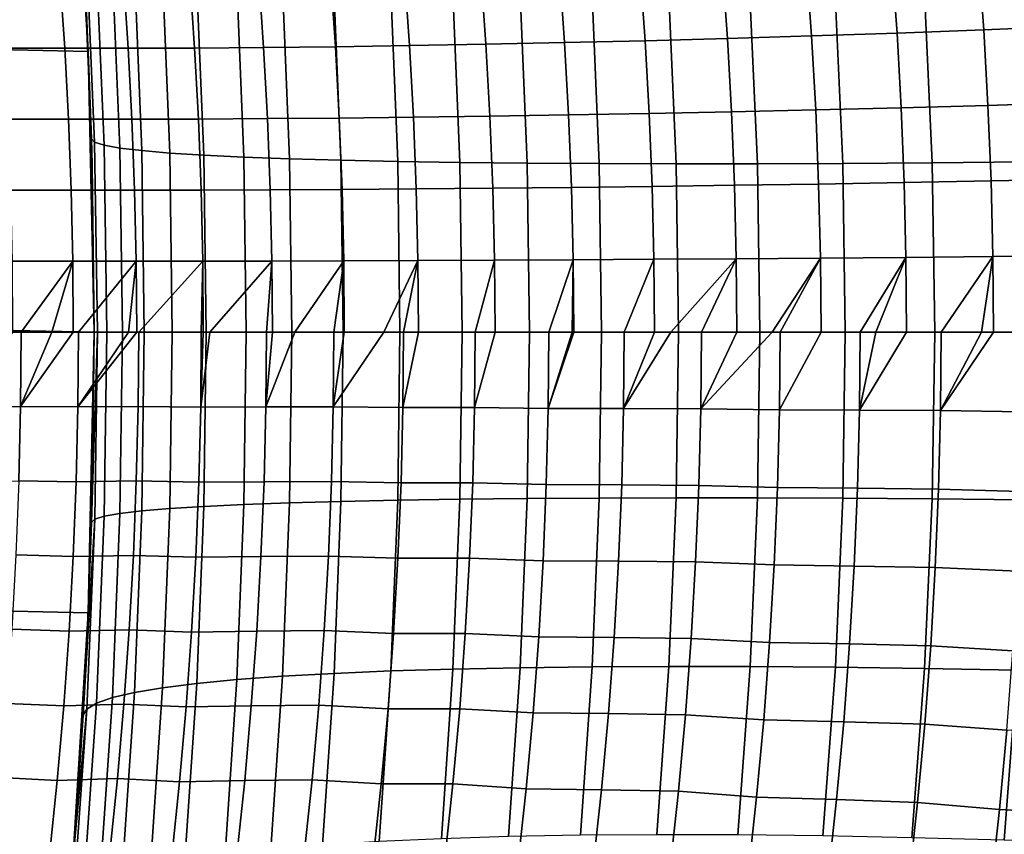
# Model space of a CAD drawing. Header units: metres. Extents: x -29 to 117, y -464 to 29.
# Tile 231 of 256: x 28.58 to 32.82, y -2.17 to 1.35. Entities that reach past the tile are written whole.
import ezdxf

# ---------------------------------------------------------------- set-up
doc = ezdxf.new("R2010")
doc.units = ezdxf.units.M
doc.layers.add('solid_24_501_056_XXX', color=7, linetype='CONTINUOUS')

msp = doc.modelspace()

# ---------------------------------------------------------------- linework, layer by layer
at = {"layer": 'solid_24_501_056_XXX'}
for points in [[(28.874641, 1.210391, -99.5), (-28.798632, 2.418251, -99.5), (-28.672085, 3.622384, -99.5), (28.798632, 2.418251, -99.5)], [(28.9, 0, -99.5), (-28.874641, 1.210391, -99.5), (-28.798632, 2.418251, -99.5), (28.874641, 1.210391, -99.5)], [(28.88798, 0.833442, 15.415621), (28.874641, 1.210391, -99.5), (28.798632, 2.418251, -99.5), (28.863348, 1.455056, 15.448669)], [(28.851971, 1.665458, 15.463931), (28.88798, 0.833442, 15.415621), (28.863348, 1.455056, 15.448669)], [(28.86709, 1.638483, 15.945377), (28.901941, 0.819471, 15.898338), (28.88798, 0.833442, 15.415621), (28.851971, 1.665458, 15.463931)], [(28.909079, 1.612578, 16.42415), (28.942863, 0.806459, 16.378534), (28.901941, 0.819471, 15.898338), (28.86709, 1.638483, 15.945377)], [(32.360981, 1.290093, 80.399681), (32.73497, 1.304028, 80.285294), (32.711487, 1.62951, 80.268539), (32.337791, 1.612131, 80.383392)], [(32.73497, 1.304028, 80.285294), (33.113667, 1.320141, 80.187981), (33.08984, 1.649609, 80.170715), (32.711487, 1.62951, 80.268539)], [(28.977781, 1.588393, 16.899916), (29.01063, 0.79431, 16.855705), (28.942863, 0.806459, 16.378534), (28.909079, 1.612578, 16.42415)], [(29.072983, 1.566005, 17.371183), (29.105024, 0.783063, 17.328354), (29.01063, 0.79431, 16.855705), (28.977781, 1.588393, 16.899916)], [(30.927849, 1.248859, 81.023048), (31.27519, 1.257208, 80.842926), (31.252798, 1.571134, 80.827866), (30.905703, 1.56073, 81.008339)], [(31.27519, 1.257208, 80.842926), (31.630322, 1.266833, 80.67878), (31.607676, 1.58313, 80.66333), (31.252798, 1.571134, 80.827866)], [(31.630322, 1.266833, 80.67878), (31.992504, 1.277768, 80.530922), (31.969595, 1.596763, 80.515076), (31.607676, 1.58313, 80.66333)], [(31.992504, 1.277768, 80.530922), (32.360981, 1.290093, 80.399681), (32.337791, 1.612131, 80.383392), (31.969595, 1.596763, 80.515076)], [(28.512074, 1.225213, 82.987602), (28.772776, 1.224343, 82.695732), (28.752157, 1.530277, 82.682846), (28.491659, 1.531385, 82.974884)], [(28.772776, 1.224343, 82.695732), (29.046473, 1.22442, 82.416008), (29.02565, 1.530351, 82.402931), (28.752157, 1.530277, 82.682846)], [(29.046473, 1.22442, 82.416008), (29.33259, 1.225593, 82.149002), (29.31156, 1.531793, 82.135712), (29.02565, 1.530351, 82.402931)], [(29.194384, 1.545484, 17.836479), (29.225754, 0.772754, 17.794991), (29.105024, 0.783063, 17.328354), (29.072983, 1.566005, 17.371183)], [(29.341602, 1.526893, 18.294342), (29.372437, 0.763414, 18.254152), (29.225754, 0.772754, 17.794991), (29.194384, 1.545484, 17.836479)], [(29.33259, 1.225593, 82.149002), (29.630537, 1.227839, 81.895264), (29.609297, 1.534574, 81.881737), (29.31156, 1.531793, 82.135712)], [(29.630537, 1.227839, 81.895264), (29.93969, 1.231278, 81.655319), (29.91823, 1.538846, 81.641533), (29.609297, 1.534574, 81.881737)], [(29.93969, 1.231278, 81.655319), (30.259405, 1.235905, 81.429665), (30.237724, 1.544601, 81.415588), (29.91823, 1.538846, 81.641533)], [(30.259405, 1.235905, 81.429665), (30.58902, 1.241764, 81.218758), (30.56711, 1.551895, 81.204384), (30.237724, 1.544601, 81.415588)], [(30.58902, 1.241764, 81.218758), (30.927849, 1.248859, 81.023048), (30.905703, 1.56073, 81.008339), (30.56711, 1.551895, 81.204384)], [(29.514181, 1.510291, 18.74334), (29.544613, 0.755073, 18.704393), (29.372437, 0.763414, 18.254152), (29.341602, 1.526893, 18.294342)], [(29.711576, 1.49573, 19.182064), (29.741743, 0.747757, 19.1443), (29.544613, 0.755073, 18.704393), (29.514181, 1.510291, 18.74334)], [(29.933172, 1.483256, 19.609144), (29.963203, 0.741489, 19.572493), (29.741743, 0.747757, 19.1443), (29.711576, 1.49573, 19.182064)], [(30.178274, 1.472907, 20.023241), (30.208302, 0.73629, 19.987621), (29.963203, 0.741489, 19.572493), (29.933172, 1.483256, 19.609144)], [(30.446112, 1.464716, 20.423056), (30.476265, 0.732174, 20.388382), (30.208302, 0.73629, 19.987621), (30.178274, 1.472907, 20.023241)], [(30.735849, 1.458709, 20.807339), (30.766254, 0.729156, 20.773518), (30.476265, 0.732174, 20.388382), (30.446112, 1.464716, 20.423056)], [(31.046577, 1.454904, 21.174885), (31.077354, 0.727245, 21.141815), (30.766254, 0.729156, 20.773518), (30.735849, 1.458709, 20.807339)], [(31.377325, 1.453314, 21.524544), (31.40859, 0.726446, 21.492119), (31.077354, 0.727245, 21.141815), (31.046577, 1.454904, 21.174885)], [(31.727053, 1.453943, 21.855219), (31.758921, 0.726762, 21.823328), (31.40859, 0.726446, 21.492119), (31.377325, 1.453314, 21.524544)], [(32.094669, 1.45679, 22.165874), (32.127247, 0.728193, 22.134399), (31.758921, 0.726762, 21.823328), (31.727053, 1.453943, 21.855219)], [(32.479019, 1.461845, 22.45554), (32.512405, 0.730733, 22.424358), (32.127247, 0.728193, 22.134399), (32.094669, 1.45679, 22.165874)], [(32.878899, 1.469093, 22.723305), (32.913189, 0.734375, 22.692293), (32.512405, 0.730733, 22.424358), (32.479019, 1.461845, 22.45554)], [(32.753273, 0.978231, 80.298355), (33.132236, 0.990336, 80.201447), (33.113667, 1.320141, 80.187981), (32.73497, 1.304028, 80.285294)], [(31.647964, 0.950283, 80.690819), (32.010353, 0.958501, 80.543282), (31.992504, 1.277768, 80.530922), (31.630322, 1.266833, 80.67878)], [(32.010353, 0.958501, 80.543282), (32.379047, 0.967762, 80.412376), (32.360981, 1.290093, 80.399681), (31.992504, 1.277768, 80.530922)], [(32.379047, 0.967762, 80.412376), (32.753273, 0.978231, 80.298355), (32.73497, 1.304028, 80.285294), (32.360981, 1.290093, 80.399681)], [(29.647076, 0.920951, 81.905807), (29.956398, 0.923543, 81.666061), (29.93969, 1.231278, 81.655319), (29.630537, 1.227839, 81.895264)], [(29.956398, 0.923543, 81.666061), (30.276289, 0.927027, 81.440628), (30.259405, 1.235905, 81.429665), (29.93969, 1.231278, 81.655319)], [(30.276289, 0.927027, 81.440628), (30.606083, 0.931435, 81.229965), (30.58902, 1.241764, 81.218758), (30.259405, 1.235905, 81.429665)], [(30.606083, 0.931435, 81.229965), (30.945101, 0.93677, 81.034515), (30.927849, 1.248859, 81.023048), (30.58902, 1.241764, 81.218758)], [(30.945101, 0.93677, 81.034515), (31.292633, 0.943048, 80.854675), (31.27519, 1.257208, 80.842926), (30.927849, 1.248859, 81.023048)], [(31.292633, 0.943048, 80.854675), (31.647964, 0.950283, 80.690819), (31.630322, 1.266833, 80.67878), (31.27519, 1.257208, 80.842926)], [(28.874641, -1.210391, -99.5), (-28.9, 0, -99.5), (-28.874641, 1.210391, -99.5), (28.9, 0, -99.5)], [(28.527962, 0.918938, 82.99752), (28.788826, 0.918295, 82.70578), (28.772776, 1.224343, 82.695732), (28.512074, 1.225213, 82.987602)], [(28.788826, 0.918295, 82.70578), (29.062683, 0.918364, 82.426201), (29.046473, 1.22442, 82.416008), (28.772776, 1.224343, 82.695732)], [(28.890907, -0.724881, 15.411716), (28.9, 0, -99.5), (28.874641, 1.210391, -99.5), (28.9, 0, 15.4)], [(28.890909, 0.724822, 15.411709), (28.9, 0, 15.4), (28.874641, 1.210391, -99.5)], [(28.88798, 0.833442, 15.415621), (28.890909, 0.724822, 15.411709), (28.874641, 1.210391, -99.5)], [(29.062683, 0.918364, 82.426201), (29.348965, 0.919255, 82.159363), (29.33259, 1.225593, 82.149002), (29.046473, 1.22442, 82.416008)], [(29.348965, 0.919255, 82.159363), (29.647076, 0.920951, 81.905807), (29.630537, 1.227839, 81.895264), (29.33259, 1.225593, 82.149002)], [(32.391979, 0.645237, 80.421471), (32.766376, 0.652224, 80.307709), (32.753273, 0.978231, 80.298355), (32.379047, 0.967762, 80.412376)], [(32.766376, 0.652224, 80.307709), (33.145531, 0.660303, 80.21109), (33.132236, 0.990336, 80.201447), (32.753273, 0.978231, 80.298355)], [(30.61829, 0.620981, 81.237999), (30.957441, 0.624545, 81.042732), (30.945101, 0.93677, 81.034515), (30.606083, 0.931435, 81.229965)], [(30.957441, 0.624545, 81.042732), (31.305115, 0.628737, 80.863091), (31.292633, 0.943048, 80.854675), (30.945101, 0.93677, 81.034515)], [(31.305115, 0.628737, 80.863091), (31.660589, 0.633568, 80.699448), (31.647964, 0.950283, 80.690819), (31.292633, 0.943048, 80.854675)], [(31.660589, 0.633568, 80.699448), (32.023129, 0.639054, 80.552139), (32.010353, 0.958501, 80.543282), (31.647964, 0.950283, 80.690819)], [(32.023129, 0.639054, 80.552139), (32.391979, 0.645237, 80.421471), (32.379047, 0.967762, 80.412376), (32.010353, 0.958501, 80.543282)], [(28.539318, 0.612611, 83.004623), (28.800297, 0.612187, 82.712982), (28.788826, 0.918295, 82.70578), (28.527962, 0.918938, 82.99752)], [(28.800297, 0.612187, 82.712982), (29.074272, 0.612237, 82.43351), (29.062683, 0.918364, 82.426201), (28.788826, 0.918295, 82.70578)], [(29.074272, 0.612237, 82.43351), (29.36067, 0.612837, 82.166786), (29.348965, 0.919255, 82.159363), (29.062683, 0.918364, 82.426201)], [(29.36067, 0.612837, 82.166786), (29.658903, 0.613973, 81.913361), (29.647076, 0.920951, 81.905807), (29.348965, 0.919255, 82.159363)], [(29.658903, 0.613973, 81.913361), (29.968348, 0.615707, 81.673767), (29.956398, 0.923543, 81.666061), (29.647076, 0.920951, 81.905807)], [(29.968348, 0.615707, 81.673767), (30.288364, 0.618036, 81.448486), (30.276289, 0.927027, 81.440628), (29.956398, 0.923543, 81.666061)], [(30.288364, 0.618036, 81.448486), (30.61829, 0.620981, 81.237999), (30.606083, 0.931435, 81.229965), (30.276289, 0.927027, 81.440628)], [(28.88798, 0.833442, 15.415621), (28.9, 0, 15.4), (28.890909, 0.724822, 15.411709)], [(28.901941, 0.819471, 15.898338), (28.913527, 0, 15.882206), (28.9, 0, 15.4), (28.88798, 0.833442, 15.415621)], [(28.942863, 0.806459, 16.378534), (28.954071, 0, 16.362896), (28.913527, 0, 15.882206), (28.901941, 0.819471, 15.898338)], [(29.01063, 0.79431, 16.855705), (29.021505, 0, 16.840557), (28.954071, 0, 16.362896), (28.942863, 0.806459, 16.378534)], [(29.105024, 0.783063, 17.328354), (29.115616, 0, 17.313684), (29.021505, 0, 16.840557), (29.01063, 0.79431, 16.855705)], [(29.225754, 0.772754, 17.794991), (29.236107, 0, 17.780792), (29.115616, 0, 17.313684), (29.105024, 0.783063, 17.328354)], [(29.372437, 0.763414, 18.254152), (29.382599, 0, 18.240408), (29.236107, 0, 17.780792), (29.225754, 0.772754, 17.794991)], [(29.544613, 0.755073, 18.704393), (29.554632, 0, 18.691088), (29.382599, 0, 18.240408), (29.372437, 0.763414, 18.254152)], [(29.741743, 0.747757, 19.1443), (29.751663, 0, 19.131411), (29.554632, 0, 18.691088), (29.544613, 0.755073, 18.704393)], [(29.963203, 0.741489, 19.572493), (29.973074, 0, 19.559994), (29.751663, 0, 19.131411), (29.741743, 0.747757, 19.1443)], [(30.208302, 0.73629, 19.987621), (30.218168, 0, 19.975489), (29.973074, 0, 19.559994), (29.963203, 0.741489, 19.572493)], [(30.476265, 0.732174, 20.388382), (30.486174, 0, 20.376587), (30.218168, 0, 19.975489), (30.208302, 0.73629, 19.987621)], [(30.766254, 0.729156, 20.773518), (30.776247, 0, 20.762028), (30.486174, 0, 20.376587), (30.476265, 0.732174, 20.388382)], [(31.077354, 0.727245, 21.141815), (31.087475, 0, 21.130596), (30.776247, 0, 20.762028), (30.766254, 0.729156, 20.773518)], [(31.40859, 0.726446, 21.492119), (31.418879, 0, 21.481134), (31.087475, 0, 21.130596), (31.077354, 0.727245, 21.141815)], [(31.758921, 0.726762, 21.823328), (31.769417, 0, 21.81254), (31.418879, 0, 21.481134), (31.40859, 0.726446, 21.492119)], [(32.127247, 0.728193, 22.134399), (32.137985, 0, 22.123768), (31.769417, 0, 21.81254), (31.758921, 0.726762, 21.823328)], [(32.512405, 0.730733, 22.424358), (32.523426, 0, 22.413841), (32.137985, 0, 22.123768), (32.127247, 0.728193, 22.134399)], [(32.913189, 0.734375, 22.692293), (32.924522, 0, 22.681845), (32.523426, 0, 22.413841), (32.512405, 0.730733, 22.424358)], [(31.668182, 0.316777, 80.704651), (32.030815, 0.319523, 80.55748), (32.023129, 0.639054, 80.552139), (31.660589, 0.633568, 80.699448)], [(32.030815, 0.319523, 80.55748), (32.399761, 0.322616, 80.426956), (32.391979, 0.645237, 80.421471), (32.023129, 0.639054, 80.552139)], [(32.399761, 0.322616, 80.426956), (32.774261, 0.326112, 80.313354), (32.766376, 0.652224, 80.307709), (32.391979, 0.645237, 80.421471)], [(32.774261, 0.326112, 80.313354), (33.153534, 0.330154, 80.216904), (33.145531, 0.660303, 80.21109), (32.766376, 0.652224, 80.307709)], [(28.546137, 0.306281, 83.008911), (28.807188, 0.306071, 82.717323), (28.800297, 0.612187, 82.712982), (28.539318, 0.612611, 83.004623)], [(28.807188, 0.306071, 82.717323), (29.081232, 0.306097, 82.43792), (29.074272, 0.612237, 82.43351), (28.800297, 0.612187, 82.712982)], [(29.081232, 0.306097, 82.43792), (29.367702, 0.306399, 82.171265), (29.36067, 0.612837, 82.166786), (29.074272, 0.612237, 82.43351)], [(29.367702, 0.306399, 82.171265), (29.666008, 0.306968, 81.917923), (29.658903, 0.613973, 81.913361), (29.36067, 0.612837, 82.166786)], [(29.666008, 0.306968, 81.917923), (29.975529, 0.307837, 81.678413), (29.968348, 0.615707, 81.673767), (29.658903, 0.613973, 81.913361)], [(29.975529, 0.307837, 81.678413), (30.295622, 0.309003, 81.453232), (30.288364, 0.618036, 81.448486), (29.968348, 0.615707, 81.673767)], [(30.295622, 0.309003, 81.453232), (30.625628, 0.310478, 81.242844), (30.61829, 0.620981, 81.237999), (30.288364, 0.618036, 81.448486)], [(30.625628, 0.310478, 81.242844), (30.964861, 0.312262, 81.047684), (30.957441, 0.624545, 81.042732), (30.61829, 0.620981, 81.237999)], [(30.964861, 0.312262, 81.047684), (31.31262, 0.31436, 80.868164), (31.305115, 0.628737, 80.863091), (30.957441, 0.624545, 81.042732)], [(31.31262, 0.31436, 80.868164), (31.668182, 0.316777, 80.704651), (31.660589, 0.633568, 80.699448), (31.305115, 0.628737, 80.863091)], [(28.546137, 0.306281, 83.008911), (28.548418, -0.000001, 83.010368), (28.584972, -0.000001, 82.967911), (28.807188, 0.306071, 82.717323)], [(28.807188, 0.306071, 82.717323), (28.584972, -0.000001, 82.967911), (28.717405, -0.000001, 82.818619)], [(28.807188, 0.306071, 82.717323), (28.717405, -0.000001, 82.818619), (28.809492, -0.000001, 82.718803)], [(28.807188, 0.306071, 82.717323), (28.809492, -0.000001, 82.718803), (28.832565, -0.000001, 82.694283), (29.081232, 0.306097, 82.43792)], [(29.081232, 0.306097, 82.43792), (28.832565, -0.000001, 82.694283), (29.048338, -0.000001, 82.473923)], [(29.081232, 0.306097, 82.43792), (29.048338, -0.000001, 82.473923), (29.083561, -0.000001, 82.439415)], [(29.081232, 0.306097, 82.43792), (29.083561, -0.000001, 82.439415), (29.091669, -0.000001, 82.431534), (29.367702, 0.306399, 82.171265)], [(29.367702, 0.306399, 82.171265), (29.091669, -0.000001, 82.431534), (29.361805, -0.000001, 82.180138)], [(29.367702, 0.306399, 82.171265), (29.361805, -0.000001, 82.180138), (29.370058, -0.000001, 82.172791)], [(29.367702, 0.306399, 82.171265), (29.370058, -0.000001, 82.172791), (29.397907, -0.000001, 82.14814), (29.666008, 0.306968, 81.917923)], [(29.666008, 0.306968, 81.917923), (29.397907, -0.000001, 82.14814), (29.642477, -0.000001, 81.940559)], [(29.666008, 0.306968, 81.917923), (29.642477, -0.000001, 81.940559), (29.668388, -0.000001, 81.919472)], [(29.666008, 0.306968, 81.917923), (29.668388, -0.000001, 81.919472), (29.76503, -0.000001, 81.84227), (29.975529, 0.307837, 81.678413)], [(29.975529, 0.307837, 81.678413), (29.76503, -0.000001, 81.84227), (29.933168, -0.000001, 81.713249)], [(29.975529, 0.307837, 81.678413), (29.933168, -0.000001, 81.713249), (29.977936, -0.000001, 81.679993)], [(29.975529, 0.307837, 81.678413), (29.977936, -0.000001, 81.679993), (30.148575, -0.000001, 81.557266), (30.295622, 0.309003, 81.453232)], [(30.295622, 0.309003, 81.453232), (30.148575, -0.000001, 81.557266), (30.233343, -0.000001, 81.498619)], [(30.295622, 0.309003, 81.453232), (30.233343, -0.000001, 81.498619), (30.298058, -0.000001, 81.454842)], [(30.295622, 0.309003, 81.453232), (30.298058, -0.000001, 81.454842), (30.542448, -0.000001, 81.297058), (30.625628, 0.310478, 81.242844)], [(30.625628, 0.310478, 81.242844), (30.542448, -0.000001, 81.297058), (30.62809, -0.000001, 81.244484)], [(30.625628, 0.310478, 81.242844), (30.62809, -0.000001, 81.244484), (30.859917, -0.000001, 81.108948), (30.964861, 0.312262, 81.047684)], [(30.964861, 0.312262, 81.047684), (30.859917, -0.000001, 81.108948), (30.960146, -0.000001, 81.053299)], [(30.964861, 0.312262, 81.047684), (30.960146, -0.000001, 81.053299), (30.967354, -0.000001, 81.04937)], [(30.964861, 0.312262, 81.047684), (30.967354, -0.000001, 81.04937), (31.185163, -0.000001, 80.934624), (31.31262, 0.31436, 80.868164)], [(31.31262, 0.31436, 80.868164), (31.185163, -0.000001, 80.934624), (31.315142, -0.000001, 80.869888)], [(31.31262, 0.31436, 80.868164), (31.315142, -0.000001, 80.869888), (31.385666, -0.000001, 80.835892), (31.668182, 0.316777, 80.704651)], [(31.668182, 0.316777, 80.704651), (31.385666, -0.000001, 80.835892), (31.517588, -0.000001, 80.774414)], [(31.668182, 0.316777, 80.704651), (31.517588, -0.000001, 80.774414), (31.670734, -0.000001, 80.706413)], [(31.668182, 0.316777, 80.704651), (31.670734, -0.000001, 80.706413), (31.822605, -0.000001, 80.642456), (32.030815, 0.319523, 80.55748)], [(32.030815, 0.319523, 80.55748), (31.822605, -0.000001, 80.642456), (31.856579, -0.000001, 80.628616)], [(32.030815, 0.319523, 80.55748), (31.856579, -0.000001, 80.628616), (32.033398, 0, 80.559288)], [(32.030815, 0.319523, 80.55748), (32.033398, 0, 80.559288), (32.201511, 0, 80.497498), (32.399761, 0.322616, 80.426956)], [(32.399761, 0.322616, 80.426956), (32.201511, 0, 80.497498), (32.269615, 0, 80.473587)], [(32.399761, 0.322616, 80.426956), (32.269615, 0, 80.473587), (32.402378, 0, 80.42881)], [(32.399761, 0.322616, 80.426956), (32.402378, 0, 80.42881), (32.551754, 0, 80.381287), (32.774261, 0.326112, 80.313354)], [(32.774261, 0.326112, 80.313354), (32.551754, 0, 80.381287), (32.725311, 0, 80.329803)], [(32.774261, 0.326112, 80.313354), (32.725311, 0, 80.329803), (32.776913, 0, 80.315262)], [(32.774261, 0.326112, 80.313354), (32.776913, 0, 80.315262), (32.906658, 0, 80.28022), (33.153534, 0.330154, 80.216904)], [(28.798632, -2.418251, -99.5), (-28.874641, -1.210391, -99.5), (-28.9, 0, -99.5), (28.874641, -1.210391, -99.5)], [(28.902306, -0.806393, 15.897779), (28.888359, -0.820196, 15.415119), (28.890907, -0.724881, 15.411716), (28.913527, 0, 15.882206)], [(28.913527, 0, 15.882206), (28.890907, -0.724881, 15.411716), (28.9, 0, 15.4)], [(28.943213, -0.793588, 16.377993), (28.902306, -0.806393, 15.897779), (28.913527, 0, 15.882206), (28.954071, 0, 16.362896)], [(29.010965, -0.781632, 16.855183), (28.943213, -0.793588, 16.377993), (28.954071, 0, 16.362896), (29.021505, 0, 16.840557)], [(29.105349, -0.770564, 17.327847), (29.010965, -0.781632, 16.855183), (29.021505, 0, 16.840557), (29.115616, 0, 17.313684)], [(29.226068, -0.760418, 17.794502), (29.105349, -0.770564, 17.327847), (29.115616, 0, 17.313684), (29.236107, 0, 17.780792)], [(29.372744, -0.751227, 18.253679), (29.226068, -0.760418, 17.794502), (29.236107, 0, 17.780792), (29.382599, 0, 18.240408)], [(29.544914, -0.743019, 18.703938), (29.372744, -0.751227, 18.253679), (29.382599, 0, 18.240408), (29.554632, 0, 18.691088)], [(29.742039, -0.735819, 19.143862), (29.544914, -0.743019, 18.703938), (29.554632, 0, 18.691088), (29.751663, 0, 19.131411)], [(29.963497, -0.729651, 19.572067), (29.742039, -0.735819, 19.143862), (29.751663, 0, 19.131411), (29.973074, 0, 19.559994)], [(30.208593, -0.724534, 19.987211), (29.963497, -0.729651, 19.572067), (29.973074, 0, 19.559994), (30.218168, 0, 19.975489)], [(30.476559, -0.720484, 20.387985), (30.208593, -0.724534, 19.987211), (30.218168, 0, 19.975489), (30.486174, 0, 20.376587)], [(30.766548, -0.717514, 20.773132), (30.476559, -0.720484, 20.387985), (30.486174, 0, 20.376587), (30.776247, 0, 20.762028)], [(31.077654, -0.715633, 21.141443), (30.766548, -0.717514, 20.773132), (30.776247, 0, 20.762028), (31.087475, 0, 21.130596)], [(31.408895, -0.714847, 21.491756), (31.077654, -0.715633, 21.141443), (31.087475, 0, 21.130596), (31.418879, 0, 21.481134)], [(31.759232, -0.715158, 21.822973), (31.408895, -0.714847, 21.491756), (31.418879, 0, 21.481134), (31.769417, 0, 21.81254)], [(32.127563, -0.716566, 22.134054), (31.759232, -0.715158, 21.822973), (31.769417, 0, 21.81254), (32.137985, 0, 22.123768)], [(32.512733, -0.719065, 22.424019), (32.127563, -0.716566, 22.134054), (32.137985, 0, 22.123768), (32.523426, 0, 22.413841)], [(32.913528, -0.722649, 22.691956), (32.512733, -0.719065, 22.424019), (32.523426, 0, 22.413841), (32.924522, 0, 22.681845)], [(28.582478, -0.320226, 82.966316), (28.584972, -0.000001, 82.967911), (28.548418, -0.000001, 83.010368), (28.346851, -0.32231, 83.250313)], [(28.717405, -0.000001, 82.818619), (28.584972, -0.000001, 82.967911), (28.582478, -0.320226, 82.966316)], [(28.809492, -0.000001, 82.718803), (28.717405, -0.000001, 82.818619), (28.582478, -0.320226, 82.966316)], [(28.830008, -0.32244, 82.69265), (28.832565, -0.000001, 82.694283), (28.809492, -0.000001, 82.718803), (28.582478, -0.320226, 82.966316)], [(29.048338, -0.000001, 82.473923), (28.832565, -0.000001, 82.694283), (28.830008, -0.32244, 82.69265)], [(29.083561, -0.000001, 82.439415), (29.048338, -0.000001, 82.473923), (28.830008, -0.32244, 82.69265)], [(29.089109, -0.320888, 82.429893), (29.091669, -0.000001, 82.431534), (29.083561, -0.000001, 82.439415), (28.830008, -0.32244, 82.69265)], [(28.890907, -0.724881, 15.411716), (28.888359, -0.820196, 15.415119), (28.874641, -1.210391, -99.5), (28.9, 0, -99.5)], [(29.359184, -0.323358, 82.178452), (29.361805, -0.000001, 82.180138), (29.091669, -0.000001, 82.431534), (29.089109, -0.320888, 82.429893)], [(29.370058, -0.000001, 82.172791), (29.361805, -0.000001, 82.180138), (29.359184, -0.323358, 82.178452)], [(29.397907, -0.000001, 82.14814), (29.370058, -0.000001, 82.172791), (29.359184, -0.323358, 82.178452)], [(29.639854, -0.322409, 81.938866), (29.642477, -0.000001, 81.940559), (29.397907, -0.000001, 82.14814), (29.359184, -0.323358, 82.178452)], [(29.668388, -0.000001, 81.919472), (29.642477, -0.000001, 81.940559), (29.639854, -0.322409, 81.938866)], [(29.76503, -0.000001, 81.84227), (29.668388, -0.000001, 81.919472), (29.639854, -0.322409, 81.938866)], [(29.930542, -0.321853, 81.711533), (29.933168, -0.000001, 81.713249), (29.76503, -0.000001, 81.84227), (29.639854, -0.322409, 81.938866)], [(29.977936, -0.000001, 81.679993), (29.933168, -0.000001, 81.713249), (29.930542, -0.321853, 81.711533)], [(30.148575, -0.000001, 81.557266), (29.977936, -0.000001, 81.679993), (29.930542, -0.321853, 81.711533)], [(30.230656, -0.324928, 81.496849), (30.233343, -0.000001, 81.498619), (30.148575, -0.000001, 81.557266), (29.930542, -0.321853, 81.711533)], [(30.298058, -0.000001, 81.454842), (30.233343, -0.000001, 81.498619), (30.230656, -0.324928, 81.496849)], [(30.539755, -0.325002, 81.295265), (30.542448, -0.000001, 81.297058), (30.298058, -0.000001, 81.454842), (30.230656, -0.324928, 81.496849)], [(30.62809, -0.000001, 81.244484), (30.542448, -0.000001, 81.297058), (30.539755, -0.325002, 81.295265)], [(30.857164, -0.328519, 81.107094), (30.859917, -0.000001, 81.108948), (30.62809, -0.000001, 81.244484), (30.539755, -0.325002, 81.295265)], [(30.960146, -0.000001, 81.053299), (30.859917, -0.000001, 81.108948), (30.857164, -0.328519, 81.107094)], [(30.967354, -0.000001, 81.04937), (30.960146, -0.000001, 81.053299), (30.857164, -0.328519, 81.107094)], [(31.1824, -0.329226, 80.932747), (31.185163, -0.000001, 80.934624), (30.967354, -0.000001, 81.04937), (30.857164, -0.328519, 81.107094)], [(31.315142, -0.000001, 80.869888), (31.185163, -0.000001, 80.934624), (31.1824, -0.329226, 80.932747)], [(31.385666, -0.000001, 80.835892), (31.315142, -0.000001, 80.869888), (31.1824, -0.329226, 80.932747)], [(31.514812, -0.330301, 80.772514), (31.517588, -0.000001, 80.774414), (31.385666, -0.000001, 80.835892), (31.1824, -0.329226, 80.932747)], [(31.853743, -0.334588, 80.626648), (31.856579, -0.000001, 80.628616), (31.822605, -0.000001, 80.642456), (31.514812, -0.330301, 80.772514)], [(31.670734, -0.000001, 80.706413), (31.517588, -0.000001, 80.774414), (31.514812, -0.330301, 80.772514)], [(31.822605, -0.000001, 80.642456), (31.670734, -0.000001, 80.706413), (31.514812, -0.330301, 80.772514)], [(32.033398, 0, 80.559288), (31.856579, -0.000001, 80.628616), (31.853743, -0.334588, 80.626648)], [(32.198662, -0.336324, 80.495491), (32.201511, 0, 80.497498), (32.033398, 0, 80.559288), (31.853743, -0.334588, 80.626648)], [(32.269615, 0, 80.473587), (32.201511, 0, 80.497498), (32.198662, -0.336324, 80.495491)], [(32.402378, 0, 80.42881), (32.269615, 0, 80.473587), (32.198662, -0.336324, 80.495491)], [(32.548889, -0.338437, 80.37925), (32.551754, 0, 80.381287), (32.402378, 0, 80.42881), (32.198662, -0.336324, 80.495491)], [(32.725311, 0, 80.329803), (32.551754, 0, 80.381287), (32.548889, -0.338437, 80.37925)], [(32.776913, 0, 80.315262), (32.725311, 0, 80.329803), (32.548889, -0.338437, 80.37925)], [(32.903725, -0.343671, 80.278099), (32.906658, 0, 80.28022), (32.776913, 0, 80.315262), (32.548889, -0.338437, 80.37925)], [(28.582478, -0.320226, 82.966316), (28.346851, -0.32231, 83.250313), (28.33938, -0.644666, 83.245628), (28.575012, -0.640495, 82.961632)], [(28.822357, -0.64492, 82.687828), (28.830008, -0.32244, 82.69265), (28.582478, -0.320226, 82.966316), (28.575012, -0.640495, 82.961632)], [(29.089109, -0.320888, 82.429893), (28.830008, -0.32244, 82.69265), (28.822357, -0.64492, 82.687828), (29.081461, -0.641814, 82.425056)], [(29.351358, -0.646751, 82.17347), (29.359184, -0.323358, 82.178452), (29.089109, -0.320888, 82.429893), (29.081461, -0.641814, 82.425056)], [(29.639854, -0.322409, 81.938866), (29.359184, -0.323358, 82.178452), (29.351358, -0.646751, 82.17347), (29.632025, -0.644847, 81.933853)], [(29.930542, -0.321853, 81.711533), (29.639854, -0.322409, 81.938866), (29.632025, -0.644847, 81.933853), (29.922701, -0.643732, 81.706474)], [(30.222639, -0.649878, 81.491631), (30.230656, -0.324928, 81.496849), (29.930542, -0.321853, 81.711533), (29.922701, -0.643732, 81.706474)], [(30.539755, -0.325002, 81.295265), (30.230656, -0.324928, 81.496849), (30.222639, -0.649878, 81.491631), (30.531721, -0.650022, 81.289986)], [(30.848955, -0.657052, 81.101639), (30.857164, -0.328519, 81.107094), (30.539755, -0.325002, 81.295265), (30.531721, -0.650022, 81.289986)], [(31.1824, -0.329226, 80.932747), (30.857164, -0.328519, 81.107094), (30.848955, -0.657052, 81.101639), (31.174168, -0.658462, 80.927216)], [(31.514812, -0.330301, 80.772514), (31.1824, -0.329226, 80.932747), (31.174168, -0.658462, 80.927216), (31.50655, -0.660608, 80.766891)], [(31.845301, -0.669177, 80.620827), (31.853743, -0.334588, 80.626648), (31.514812, -0.330301, 80.772514), (31.50655, -0.660608, 80.766891)], [(32.198662, -0.336324, 80.495491), (31.853743, -0.334588, 80.626648), (31.845301, -0.669177, 80.620827), (32.190182, -0.672644, 80.489563)], [(32.548889, -0.338437, 80.37925), (32.198662, -0.336324, 80.495491), (32.190182, -0.672644, 80.489563), (32.540359, -0.676865, 80.373207)], [(32.895008, -0.687328, 80.271835), (32.903725, -0.343671, 80.278099), (32.548889, -0.338437, 80.37925), (32.540359, -0.676865, 80.373207)], [(28.809616, -0.96738, 82.679848), (28.822357, -0.64492, 82.687828), (28.575012, -0.640495, 82.961632), (28.56258, -0.960751, 82.953857)], [(29.081461, -0.641814, 82.425056), (28.822357, -0.64492, 82.687828), (28.809616, -0.96738, 82.679848), (29.068727, -0.962713, 82.417038)], [(29.338327, -0.970108, 82.165222), (29.351358, -0.646751, 82.17347), (29.081461, -0.641814, 82.425056), (29.068727, -0.962713, 82.417038)], [(29.632025, -0.644847, 81.933853), (29.351358, -0.646751, 82.17347), (29.338327, -0.970108, 82.165222), (29.61899, -0.967245, 81.925537)], [(29.922701, -0.643732, 81.706474), (29.632025, -0.644847, 81.933853), (29.61899, -0.967245, 81.925537), (29.909653, -0.965563, 81.698082)], [(30.209301, -0.97477, 81.482971), (30.222639, -0.649878, 81.491631), (29.922701, -0.643732, 81.706474), (29.909653, -0.965563, 81.698082)], [(30.531721, -0.650022, 81.289986), (30.222639, -0.649878, 81.491631), (30.209301, -0.97477, 81.482971), (30.518356, -0.974978, 81.281227)], [(30.835299, -0.985509, 81.09259), (30.848955, -0.657052, 81.101639), (30.531721, -0.650022, 81.289986), (30.518356, -0.974978, 81.281227)], [(31.174168, -0.658462, 80.927216), (30.848955, -0.657052, 81.101639), (30.835299, -0.985509, 81.09259), (31.160475, -0.987613, 80.91803)], [(31.50655, -0.660608, 80.766891), (31.174168, -0.658462, 80.927216), (31.160475, -0.987613, 80.91803), (31.492809, -0.990823, 80.757561)], [(31.831264, -1.003661, 80.611176), (31.845301, -0.669177, 80.620827), (31.50655, -0.660608, 80.766891), (31.492809, -0.990823, 80.757561)], [(32.190182, -0.672644, 80.489563), (31.845301, -0.669177, 80.620827), (31.831264, -1.003661, 80.611176), (32.176083, -1.00885, 80.479729)], [(32.540359, -0.676865, 80.373207), (32.190182, -0.672644, 80.489563), (32.176083, -1.00885, 80.479729), (32.526188, -1.01517, 80.363182)], [(32.880516, -1.030849, 80.261436), (32.895008, -0.687328, 80.271835), (32.540359, -0.676865, 80.373207), (32.526188, -1.01517, 80.363182)], [(30.208593, -0.724534, 19.987211), (30.476559, -0.720484, 20.387985), (30.446737, -1.453059, 20.42231), (30.178896, -1.461186, 20.022472)], [(30.476559, -0.720484, 20.387985), (30.766548, -0.717514, 20.773132), (30.736479, -1.447099, 20.806612), (30.446737, -1.453059, 20.42231)], [(30.766548, -0.717514, 20.773132), (31.077654, -0.715633, 21.141443), (31.047215, -1.443324, 21.174175), (30.736479, -1.447099, 20.806612)], [(31.077654, -0.715633, 21.141443), (31.408895, -0.714847, 21.491756), (31.377972, -1.441747, 21.523849), (31.047215, -1.443324, 21.174175)], [(31.408895, -0.714847, 21.491756), (31.759232, -0.715158, 21.822973), (31.727713, -1.442371, 21.854538), (31.377972, -1.441747, 21.523849)], [(31.759232, -0.715158, 21.822973), (32.127563, -0.716566, 22.134054), (32.095345, -1.445195, 22.165203), (31.727713, -1.442371, 21.854538)], [(32.127563, -0.716566, 22.134054), (32.512733, -0.719065, 22.424019), (32.47971, -1.450211, 22.454876), (32.095345, -1.445195, 22.165203)], [(32.512733, -0.719065, 22.424019), (32.913528, -0.722649, 22.691956), (32.879612, -1.457401, 22.722647), (32.47971, -1.450211, 22.454876)], [(29.105349, -0.770564, 17.327847), (29.226068, -0.760418, 17.794502), (29.195038, -1.533194, 17.835579), (29.073654, -1.553555, 17.370255)], [(29.226068, -0.760418, 17.794502), (29.372744, -0.751227, 18.253679), (29.342245, -1.514749, 18.29347), (29.195038, -1.533194, 17.835579)], [(29.372744, -0.751227, 18.253679), (29.544914, -0.743019, 18.703938), (29.514814, -1.498277, 18.742496), (29.342245, -1.514749, 18.29347)], [(29.544914, -0.743019, 18.703938), (29.742039, -0.735819, 19.143862), (29.712204, -1.48383, 19.181248), (29.514814, -1.498277, 18.742496)], [(29.742039, -0.735819, 19.143862), (29.963497, -0.729651, 19.572067), (29.933796, -1.471454, 19.608353), (29.712204, -1.48383, 19.181248)], [(29.963497, -0.729651, 19.572067), (30.208593, -0.724534, 19.987211), (30.178896, -1.461186, 20.022472), (29.933796, -1.471454, 19.608353)], [(28.867825, -1.625463, 15.944355), (28.85273, -1.652256, 15.462918), (28.863342, -1.455148, 15.448681), (28.902306, -0.806393, 15.897779)], [(28.902306, -0.806393, 15.897779), (28.863342, -1.455148, 15.448681), (28.888359, -0.820196, 15.415119)], [(28.902306, -0.806393, 15.897779), (28.943213, -0.793588, 16.377993), (28.90979, -1.599761, 16.423161), (28.867825, -1.625463, 15.944355)], [(28.943213, -0.793588, 16.377993), (29.010965, -0.781632, 16.855183), (28.978472, -1.575767, 16.898956), (28.90979, -1.599761, 16.423161)], [(29.010965, -0.781632, 16.855183), (29.105349, -0.770564, 17.327847), (29.073654, -1.553555, 17.370255), (28.978472, -1.575767, 16.898956)], [(28.888359, -0.820196, 15.415119), (28.863342, -1.455148, 15.448681), (28.874641, -1.210391, -99.5)], [(28.791794, -1.289757, 82.668694), (28.809616, -0.96738, 82.679848), (28.56258, -0.960751, 82.953857), (28.545185, -1.280936, 82.943016)], [(29.068727, -0.962713, 82.417038), (28.809616, -0.96738, 82.679848), (28.791794, -1.289757, 82.668694), (29.050915, -1.283521, 82.405838)], [(29.320103, -1.293362, 82.153702), (29.338327, -0.970108, 82.165222), (29.068727, -0.962713, 82.417038), (29.050915, -1.283521, 82.405838)], [(29.61899, -0.967245, 81.925537), (29.338327, -0.970108, 82.165222), (29.320103, -1.293362, 82.153702), (29.600763, -1.289529, 81.913933)], [(29.909653, -0.965563, 81.698082), (29.61899, -0.967245, 81.925537), (29.600763, -1.289529, 81.913933), (29.891405, -1.287271, 81.686371)], [(30.190649, -1.299524, 81.470894), (30.209301, -0.97477, 81.482971), (29.909653, -0.965563, 81.698082), (29.891405, -1.287271, 81.686371)], [(30.518356, -0.974978, 81.281227), (30.209301, -0.97477, 81.482971), (30.190649, -1.299524, 81.470894), (30.49967, -1.299783, 81.268997)], [(30.81621, -1.313799, 81.079956), (30.835299, -0.985509, 81.09259), (30.518356, -0.974978, 81.281227), (30.49967, -1.299783, 81.268997)], [(31.160475, -0.987613, 80.91803), (30.835299, -0.985509, 81.09259), (30.81621, -1.313799, 81.079956), (31.141333, -1.316586, 80.905212)], [(31.492809, -0.990823, 80.757561), (31.160475, -0.987613, 80.91803), (31.141333, -1.316586, 80.905212), (31.473602, -1.320845, 80.744537)], [(31.811647, -1.337934, 80.597694), (31.831264, -1.003661, 80.611176), (31.492809, -0.990823, 80.757561), (31.473602, -1.320845, 80.744537)], [(32.176083, -1.00885, 80.479729), (31.831264, -1.003661, 80.611176), (31.811647, -1.337934, 80.597694), (32.15638, -1.344831, 80.466003)], [(32.526188, -1.01517, 80.363182), (32.176083, -1.00885, 80.479729), (32.15638, -1.344831, 80.466003), (32.506382, -1.353236, 80.349182)], [(32.860275, -1.374108, 80.246918), (32.880516, -1.030849, 80.261436), (32.526188, -1.01517, 80.363182), (32.506382, -1.353236, 80.349182)], [(-28.874641, -1.210391, -99.5), (28.798632, -2.418251, -99.5), (28.672085, -3.622384, -99.5), (-28.798632, -2.418251, -99.5)], [(28.85273, -1.652256, 15.462918), (28.816891, -2.190164, 15.510622), (28.798632, -2.418251, -99.5), (28.874641, -1.210391, -99.5)], [(28.863342, -1.455148, 15.448681), (28.85273, -1.652256, 15.462918), (28.874641, -1.210391, -99.5)], [(28.768898, -1.611988, 82.654388), (28.791794, -1.289757, 82.668694), (28.545185, -1.280936, 82.943016), (28.522837, -1.600991, 82.9291)], [(29.050915, -1.283521, 82.405838), (28.791794, -1.289757, 82.668694), (28.768898, -1.611988, 82.654388), (29.028032, -1.604173, 82.391479)], [(29.296692, -1.616441, 82.138916), (29.320103, -1.293362, 82.153702), (29.050915, -1.283521, 82.405838), (29.028032, -1.604173, 82.391479)], [(29.600763, -1.289529, 81.913933), (29.320103, -1.293362, 82.153702), (29.296692, -1.616441, 82.138916), (29.577351, -1.611627, 81.89904)], [(29.891405, -1.287271, 81.686371), (29.600763, -1.289529, 81.913933), (29.577351, -1.611627, 81.89904), (29.867971, -1.60878, 81.671341)], [(30.166697, -1.624057, 81.455383), (30.190649, -1.299524, 81.470894), (29.891405, -1.287271, 81.686371), (29.867971, -1.60878, 81.671341)], [(30.49967, -1.299783, 81.268997), (30.190649, -1.299524, 81.470894), (30.166697, -1.624057, 81.455383), (30.475676, -1.624353, 81.253304)], [(30.7917, -1.641831, 81.063751), (30.81621, -1.313799, 81.079956), (30.49967, -1.299783, 81.268997), (30.475676, -1.624353, 81.253304)], [(31.141333, -1.316586, 80.905212), (30.81621, -1.313799, 81.079956), (30.7917, -1.641831, 81.063751), (31.11676, -1.645284, 80.888771)], [(31.473602, -1.320845, 80.744537), (31.141333, -1.316586, 80.905212), (31.11676, -1.645284, 80.888771), (31.448948, -1.650577, 80.727821)], [(31.786469, -1.671889, 80.580399), (31.811647, -1.337934, 80.597694), (31.473602, -1.320845, 80.744537), (31.448948, -1.650577, 80.727821)], [(32.15638, -1.344831, 80.466003), (31.811647, -1.337934, 80.597694), (31.786469, -1.671889, 80.580399), (32.131092, -1.680476, 80.448395)], [(32.506382, -1.353236, 80.349182), (32.15638, -1.344831, 80.466003), (32.131092, -1.680476, 80.448395), (32.480965, -1.690947, 80.331223)], [(32.834297, -1.716982, 80.228287), (32.860275, -1.374108, 80.246918), (32.506382, -1.353236, 80.349182), (32.480965, -1.690947, 80.331223)], [(31.047215, -1.443324, 21.174175), (31.377972, -1.441747, 21.523849), (31.32601, -2.167599, 21.577257), (30.996056, -2.169955, 21.228619)], [(31.377972, -1.441747, 21.523849), (31.727713, -1.442371, 21.854538), (31.674767, -2.168526, 21.907095), (31.32601, -2.167599, 21.577257)], [(31.727713, -1.442371, 21.854538), (32.095345, -1.445195, 22.165203), (32.041241, -2.172732, 22.217102), (31.674767, -2.168526, 21.907095)], [(29.514814, -1.498277, 18.742496), (29.712204, -1.48383, 19.181248), (29.662096, -2.23036, 19.243244), (29.464287, -2.251902, 18.8064)], [(29.712204, -1.48383, 19.181248), (29.933796, -1.471454, 19.608353), (29.883892, -2.211905, 19.668556), (29.662096, -2.23036, 19.243244)], [(29.933796, -1.471454, 19.608353), (30.178896, -1.461186, 20.022472), (30.128984, -2.196594, 20.081013), (29.883892, -2.211905, 19.668556)], [(30.178896, -1.461186, 20.022472), (30.446737, -1.453059, 20.42231), (30.39661, -2.184475, 20.479328), (30.128984, -2.196594, 20.081013)], [(30.446737, -1.453059, 20.42231), (30.736479, -1.447099, 20.806612), (30.685934, -2.175587, 20.862261), (30.39661, -2.184475, 20.479328)], [(30.736479, -1.447099, 20.806612), (31.047215, -1.443324, 21.174175), (30.996056, -2.169955, 21.228619), (30.685934, -2.175587, 20.862261)], [(32.095345, -1.445195, 22.165203), (32.47971, -1.450211, 22.454876), (32.42429, -2.180205, 22.506313), (32.041241, -2.172732, 22.217102)], [(32.47971, -1.450211, 22.454876), (32.879612, -1.457401, 22.722647), (32.82272, -2.19092, 22.773827), (32.42429, -2.180205, 22.506313)], [(32.879612, -1.457401, 22.722647), (33.293793, -1.466745, 22.967676), (33.235291, -2.204846, 23.018808), (32.82272, -2.19092, 22.773827)], [(29.195038, -1.533194, 17.835579), (29.342245, -1.514749, 18.29347), (29.291082, -2.276464, 18.359386), (29.143021, -2.30397, 17.903595)], [(29.342245, -1.514749, 18.29347), (29.514814, -1.498277, 18.742496), (29.464287, -2.251902, 18.8064), (29.291082, -2.276464, 18.359386)], [(28.978472, -1.575767, 16.898956), (29.073654, -1.553555, 17.370255), (29.020565, -2.334333, 17.440445), (28.924093, -2.367459, 16.97138)], [(29.073654, -1.553555, 17.370255), (29.195038, -1.533194, 17.835579), (29.143021, -2.30397, 17.903595), (29.020565, -2.334333, 17.440445)], [(28.740942, -1.93401, 82.636917), (28.768898, -1.611988, 82.654388), (28.522837, -1.600991, 82.9291), (28.49555, -1.920858, 82.912102)], [(29.028032, -1.604173, 82.391479), (28.768898, -1.611988, 82.654388), (28.740942, -1.93401, 82.636917), (29.000095, -1.924604, 82.37394)], [(28.867825, -1.625463, 15.944355), (28.90979, -1.599761, 16.423161), (28.853909, -2.403244, 16.497864), (28.81023, -2.441579, 16.021368)], [(28.90979, -1.599761, 16.423161), (28.978472, -1.575767, 16.898956), (28.924093, -2.367459, 16.97138), (28.853909, -2.403244, 16.497864)], [(29.268114, -1.939275, 82.120865), (29.296692, -1.616441, 82.138916), (29.028032, -1.604173, 82.391479), (29.000095, -1.924604, 82.37394)], [(29.577351, -1.611627, 81.89904), (29.296692, -1.616441, 82.138916), (29.268114, -1.939275, 82.120865), (29.548773, -1.933465, 81.880867)], [(29.867971, -1.60878, 81.671341), (29.577351, -1.611627, 81.89904), (29.548773, -1.933465, 81.880867), (29.839365, -1.930013, 81.653)], [(30.137463, -1.948288, 81.436462), (30.166697, -1.624057, 81.455383), (29.867971, -1.60878, 81.671341), (29.839365, -1.930013, 81.653)], [(28.81023, -2.441579, 16.021368), (28.793276, -2.481374, 15.541923), (28.816891, -2.190164, 15.510622), (28.867825, -1.625463, 15.944355)], [(28.867825, -1.625463, 15.944355), (28.816891, -2.190164, 15.510622), (28.85273, -1.652256, 15.462918)], [(30.475676, -1.624353, 81.253304), (30.166697, -1.624057, 81.455383), (30.137463, -1.948288, 81.436462), (30.44639, -1.948603, 81.234146)], [(30.761787, -1.969512, 81.043968), (30.7917, -1.641831, 81.063751), (30.475676, -1.624353, 81.253304), (30.44639, -1.948603, 81.234146)], [(31.11676, -1.645284, 80.888771), (30.7917, -1.641831, 81.063751), (30.761787, -1.969512, 81.043968), (31.086773, -1.973612, 80.868698)], [(31.448948, -1.650577, 80.727821), (31.11676, -1.645284, 80.888771), (31.086773, -1.973612, 80.868698), (31.418863, -1.979918, 80.707428)], [(31.755745, -2.00542, 80.559288), (31.786469, -1.671889, 80.580399), (31.448948, -1.650577, 80.727821), (31.418863, -1.979918, 80.707428)], [(32.131092, -1.680476, 80.448395), (31.786469, -1.671889, 80.580399), (31.755745, -2.00542, 80.559288), (32.100239, -2.015675, 80.426903)], [(32.480965, -1.690947, 80.331223), (32.131092, -1.680476, 80.448395), (32.100239, -2.015675, 80.426903), (32.449959, -2.028188, 80.309319)], [(32.802605, -2.059348, 80.205566), (32.834297, -1.716982, 80.228287), (32.480965, -1.690947, 80.331223), (32.449959, -2.028188, 80.309319)], [(33.192574, -1.732964, 80.141296), (32.834297, -1.716982, 80.228287), (32.802605, -2.059348, 80.205566), (33.16061, -2.078465, 80.118027)], [(28.707947, -2.255759, 82.616272), (28.740942, -1.93401, 82.636917), (28.49555, -1.920858, 82.912102), (28.463341, -2.240476, 82.892014)], [(29.000095, -1.924604, 82.37394), (28.740942, -1.93401, 82.636917), (28.707947, -2.255759, 82.616272), (28.967123, -2.244746, 82.35321)], [(29.234386, -2.261793, 82.099541), (29.268114, -1.939275, 82.120865), (29.000095, -1.924604, 82.37394), (28.967123, -2.244746, 82.35321)], [(29.548773, -1.933465, 81.880867), (29.268114, -1.939275, 82.120865), (29.234386, -2.261793, 82.099541), (29.515043, -2.254969, 81.85939)], [(29.839365, -1.930013, 81.653), (29.548773, -1.933465, 81.880867), (29.515043, -2.254969, 81.85939), (29.805607, -2.250893, 81.631325)], [(30.102962, -2.272133, 81.414108), (30.137463, -1.948288, 81.436462), (29.839365, -1.930013, 81.653), (29.805607, -2.250893, 81.631325)], [(30.44639, -1.948603, 81.234146), (30.137463, -1.948288, 81.436462), (30.102962, -2.272133, 81.414108), (30.411833, -2.272446, 81.211533)], [(30.726492, -2.296751, 81.020607), (30.761787, -1.969512, 81.043968), (30.44639, -1.948603, 81.234146), (30.411833, -2.272446, 81.211533)], [(31.086773, -1.973612, 80.868698), (30.761787, -1.969512, 81.043968), (30.726492, -2.296751, 81.020607), (31.05139, -2.301474, 80.844994)], [(31.418863, -1.979918, 80.707428), (31.086773, -1.973612, 80.868698), (31.05139, -2.301474, 80.844994), (31.383366, -2.308767, 80.68335)], [(31.719496, -2.33842, 80.534378), (31.755745, -2.00542, 80.559288), (31.418863, -1.979918, 80.707428), (31.383366, -2.308767, 80.68335)], [(32.100239, -2.015675, 80.426903), (31.755745, -2.00542, 80.559288), (31.719496, -2.33842, 80.534378), (32.063839, -2.350314, 80.401535)], [(32.449959, -2.028188, 80.309319), (32.100239, -2.015675, 80.426903), (32.063839, -2.350314, 80.401535), (32.413376, -2.364841, 80.283463)], [(32.765217, -2.401081, 80.178749), (32.802605, -2.059348, 80.205566), (32.449959, -2.028188, 80.309319), (32.413376, -2.364841, 80.283463)], [(33.16061, -2.078465, 80.118027), (32.802605, -2.059348, 80.205566), (32.765217, -2.401081, 80.178749), (33.122906, -2.423299, 80.090576)]]:
    msp.add_3dface(points, dxfattribs=at)

doc.saveas('drawing.dxf')
